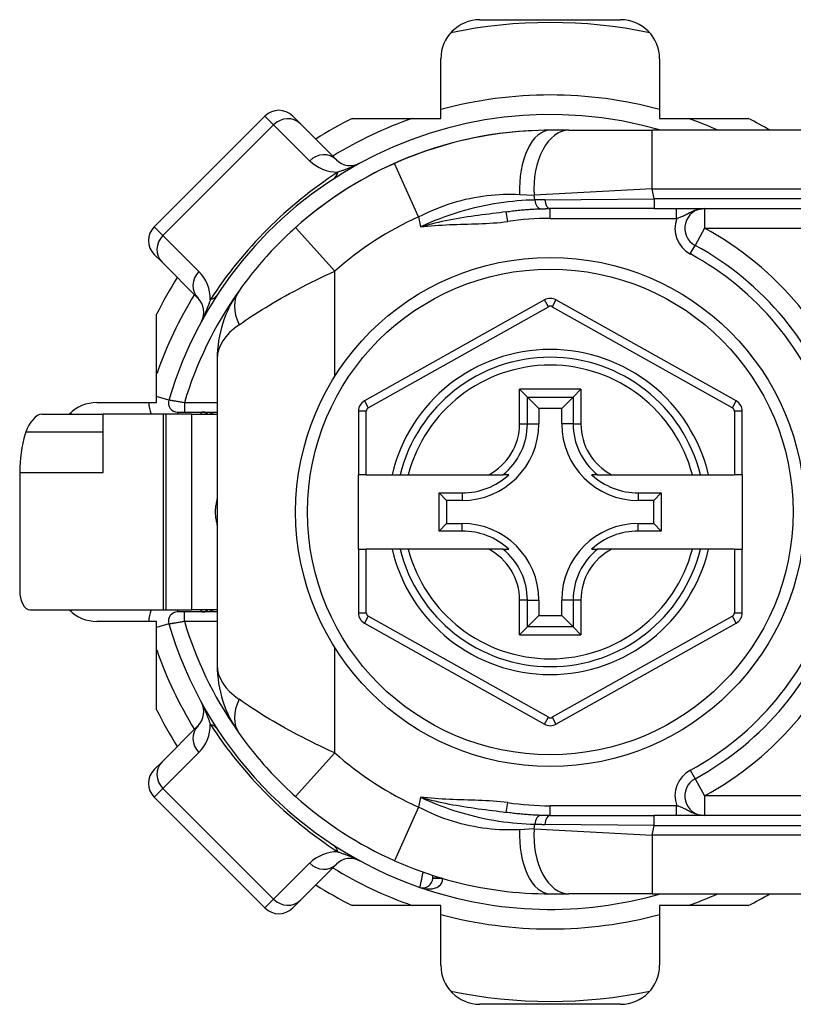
# Model space of a CAD drawing. Header units: inches. Extents: x 0 to 160, y -11 to 104.
# Tile 32 of 121: x 27.67 to 28.79, y 54.83 to 56.26. Entities that reach past the tile are written whole.
import ezdxf

# ---------------------------------------------------------------- set-up
doc = ezdxf.new("R2010")
doc.units = ezdxf.units.IN
doc.header["$LTSCALE"] = 9.614827
doc.header["$MEASUREMENT"] = 0
doc.layers.add('Visible Edges(ANSI)', color=7, linetype='Continuous', lineweight=25)
doc.layers.add('Visible Tangent Edges(ANSI)', color=7, linetype='Continuous', lineweight=25)

msp = doc.modelspace()

# ---------------------------------------------------------------- linework, layer by layer
at = {"layer": 'Visible Edges(ANSI)'}
for p, q in [((28.3394, 56.2595), (28.5437, 56.2595)), ((28.2825, 56.1158), (28.2825, 56.2025)), ((28.6006, 56.2025), (28.6006, 56.1158)), ((28.0269, 56.1193), (27.8659, 55.9583)), ((28.0672, 56.1193), (28.0785, 56.108)), ((28.1308, 56.0557), (28.0785, 56.108)), ((28.1537, 56.1158), (28.2825, 56.1158)), ((28.6006, 56.1158), (28.7294, 56.1158)), ((28.4685, 56.0987), (28.4415, 56.0987)), ((28.4685, 56.0987), (28.5899, 56.0987)), ((29.065, 56.0987), (28.5899, 56.0987)), ((28.5924, 55.9848), (28.4415, 55.9848)), ((28.5924, 55.9848), (29.065, 55.9848)), ((27.8772, 55.9068), (27.8659, 55.9181)), ((27.8772, 55.9068), (27.9295, 55.8544)), ((28.4332, 55.8521), (28.1714, 55.7051)), ((28.7119, 55.7051), (28.4499, 55.8521)), ((27.8694, 55.7027), (27.8694, 55.8315)), ((27.9575, 55.7664), (27.9575, 55.3208)), ((28.397, 55.7221), (28.4083, 55.7107)), ((28.4748, 55.7107), (28.4861, 55.7221)), ((28.4083, 55.7107), (28.4248, 55.6942)), ((28.4748, 55.7107), (28.4583, 55.6942)), ((27.7827, 55.7027), (27.8694, 55.7027)), ((27.9002, 55.6888), (27.9097, 55.6888)), ((27.9097, 55.6888), (27.9575, 55.6888)), ((28.1627, 55.6902), (28.1627, 55.5978)), ((28.4248, 55.6942), (28.4248, 55.6718)), ((28.4583, 55.6942), (28.4248, 55.6942)), ((28.4583, 55.6718), (28.4583, 55.6942)), ((28.7206, 55.5978), (28.7206, 55.6902)), ((27.7024, 55.686), (27.7916, 55.686)), ((27.8788, 55.686), (27.7916, 55.686)), ((27.7916, 55.6011), (27.7916, 55.686)), ((27.8831, 55.686), (27.8788, 55.686)), ((27.9201, 55.686), (27.8831, 55.686)), ((27.9202, 55.686), (27.9201, 55.686)), ((27.9202, 55.686), (27.9575, 55.686)), ((27.9202, 55.686), (27.9202, 55.4013)), ((27.6703, 55.6011), (27.6703, 55.4298)), ((28.1741, 55.5978), (28.1627, 55.5978)), ((28.1627, 55.4896), (28.1627, 55.5978)), ((28.1741, 55.5978), (28.2116, 55.5978)), ((28.2116, 55.5978), (28.2233, 55.5978)), ((28.2233, 55.5978), (28.235, 55.5978)), ((28.235, 55.5978), (28.3521, 55.5978)), ((28.3521, 55.5978), (28.3728, 55.5978)), ((28.3813, 55.5978), (28.3728, 55.5978)), ((28.5103, 55.5978), (28.5018, 55.5978)), ((28.5103, 55.5978), (28.531, 55.5978)), ((28.531, 55.5978), (28.6481, 55.5978)), ((28.6481, 55.5978), (28.6598, 55.5978)), ((28.6598, 55.5978), (28.6715, 55.5978)), ((28.6715, 55.5978), (28.7093, 55.5978)), ((28.7206, 55.5978), (28.7093, 55.5978)), ((28.7206, 55.5978), (28.7206, 55.4896)), ((28.2801, 55.5714), (28.3135, 55.5714)), ((28.2801, 55.5714), (28.291, 55.5604)), ((28.2801, 55.516), (28.2801, 55.5714)), ((28.3135, 55.5604), (28.291, 55.5604)), ((28.291, 55.5604), (28.291, 55.5269)), ((28.5696, 55.5714), (28.603, 55.5714)), ((28.5921, 55.5604), (28.5696, 55.5604)), ((28.603, 55.5714), (28.5921, 55.5604)), ((28.5921, 55.5269), (28.5921, 55.5604)), ((28.603, 55.5714), (28.603, 55.516)), ((28.2801, 55.516), (28.291, 55.5269)), ((28.291, 55.5269), (28.3135, 55.5269)), ((28.5696, 55.5269), (28.5921, 55.5269)), ((28.603, 55.516), (28.5921, 55.5269)), ((28.3135, 55.516), (28.2801, 55.516)), ((28.603, 55.516), (28.5696, 55.516)), ((28.1627, 55.4896), (28.1627, 55.3971)), ((28.1627, 55.4896), (28.1741, 55.4896)), ((28.2116, 55.4896), (28.1741, 55.4896)), ((28.2233, 55.4896), (28.2116, 55.4896)), ((28.235, 55.4896), (28.2233, 55.4896)), ((28.3521, 55.4896), (28.235, 55.4896)), ((28.3728, 55.4896), (28.3521, 55.4896)), ((28.3728, 55.4896), (28.3813, 55.4896)), ((28.5018, 55.4896), (28.5103, 55.4896)), ((28.531, 55.4896), (28.5103, 55.4896)), ((28.6481, 55.4896), (28.531, 55.4896)), ((28.6598, 55.4896), (28.6481, 55.4896)), ((28.6715, 55.4896), (28.6598, 55.4896)), ((28.7093, 55.4896), (28.6715, 55.4896)), ((28.7093, 55.4896), (28.7206, 55.4896)), ((28.7206, 55.3971), (28.7206, 55.4896)), ((28.4248, 55.4156), (28.4248, 55.3932)), ((28.4583, 55.3932), (28.4583, 55.4156)), ((27.6855, 55.4013), (27.8788, 55.4013)), ((27.8788, 55.4013), (27.8831, 55.4013)), ((27.8831, 55.4013), (27.9201, 55.4013)), ((27.9097, 55.3985), (27.9002, 55.3985)), ((27.9575, 55.3985), (27.9097, 55.3985)), ((27.9201, 55.4013), (27.9202, 55.4013)), ((27.9575, 55.4013), (27.9202, 55.4013)), ((28.4083, 55.3766), (28.4248, 55.3932)), ((28.4248, 55.3932), (28.4583, 55.3932)), ((28.4748, 55.3766), (28.4583, 55.3932)), ((27.8694, 55.3846), (27.7827, 55.3846)), ((27.8694, 55.2558), (27.8694, 55.3846)), ((28.1714, 55.3822), (28.4332, 55.2352)), ((28.4083, 55.3766), (28.397, 55.3653)), ((28.4499, 55.2352), (28.7119, 55.3822)), ((28.4861, 55.3653), (28.4748, 55.3766)), ((27.9295, 55.2329), (27.8772, 55.1806)), ((27.8659, 55.1693), (27.8772, 55.1806)), ((27.8659, 55.129), (28.0269, 54.968)), ((28.4415, 55.1024), (28.5924, 55.1024)), ((29.065, 55.1024), (28.5924, 55.1024)), ((28.0785, 54.9793), (28.1308, 55.0317)), ((28.2708, 55.0113), (28.2708, 55.0154)), ((28.4415, 54.9885), (28.4685, 54.9885)), ((28.5899, 54.9885), (28.4685, 54.9885)), ((28.5899, 54.9885), (29.065, 54.9885)), ((28.0785, 54.9793), (28.0672, 54.968)), ((28.2825, 54.9715), (28.1537, 54.9715)), ((28.2825, 54.8848), (28.2825, 54.9715)), ((28.7294, 54.9715), (28.6006, 54.9715)), ((28.6006, 54.9715), (28.6006, 54.8848)), ((28.5437, 54.8279), (28.3394, 54.8279))]:
    msp.add_line(p, q, dxfattribs=at)
at = {"layer": 'Visible Edges(ANSI)', "flags": 128}
for points in [[(28.4415, 56.0987), (28.4327, 56.0986), (28.4238, 56.0984), (28.4148, 56.098), (28.4058, 56.0975), (28.3966, 56.0968), (28.3874, 56.096), (28.3781, 56.095), (28.3687, 56.0939), (28.3592, 56.0925), (28.3497, 56.091), (28.3402, 56.0893), (28.3306, 56.0875), (28.3209, 56.0854), (28.3113, 56.0832), (28.3016, 56.0808), (28.2919, 56.0781), (28.2823, 56.0753), (28.2726, 56.0723), (28.2629, 56.0692), (28.2533, 56.0658), (28.2437, 56.0622), (28.2342, 56.0585), (28.2248, 56.0546), (28.2154, 56.0506)], [(28.3777, 55.9802), (28.3799, 55.9805), (28.3821, 55.9808), (28.3843, 55.9811), (28.3865, 55.9814), (28.3887, 55.9816), (28.3908, 55.9819), (28.393, 55.9821), (28.3951, 55.9824), (28.3973, 55.9826), (28.3994, 55.9828), (28.4015, 55.983), (28.4036, 55.9832), (28.4057, 55.9833), (28.4078, 55.9835), (28.4099, 55.9837), (28.412, 55.9838), (28.414, 55.9839), (28.4161, 55.9841), (28.4181, 55.9842), (28.4201, 55.9843), (28.4222, 55.9844), (28.4241, 55.9845), (28.4261, 55.9845), (28.4281, 55.9846)], [(28.4281, 55.9846), (28.4286, 55.9846), (28.4292, 55.9846), (28.4297, 55.9846), (28.4303, 55.9847), (28.4308, 55.9847), (28.4314, 55.9847), (28.4319, 55.9847), (28.4325, 55.9847), (28.433, 55.9847), (28.4336, 55.9847), (28.4341, 55.9847), (28.4347, 55.9847), (28.4353, 55.9848), (28.4358, 55.9848), (28.4364, 55.9848), (28.4369, 55.9848), (28.4375, 55.9848), (28.4381, 55.9848), (28.4386, 55.9848), (28.4392, 55.9848), (28.4398, 55.9848), (28.4403, 55.9848), (28.4409, 55.9848), (28.4415, 55.9848)], [(28.0714, 55.9573), (28.0673, 55.9536), (28.0633, 55.9499), (28.0592, 55.9461), (28.0552, 55.9423), (28.0513, 55.9384), (28.0474, 55.9345), (28.0436, 55.9306), (28.0398, 55.9267), (28.0361, 55.9228), (28.0325, 55.9189), (28.0289, 55.915), (28.0254, 55.911), (28.022, 55.9071), (28.0186, 55.9032), (28.0153, 55.8993), (28.0121, 55.8953), (28.0089, 55.8914), (28.0058, 55.8876), (28.0028, 55.8837), (27.9999, 55.8799), (27.9971, 55.8762), (27.9943, 55.8725), (27.9917, 55.8689), (27.9892, 55.8654)], [(27.6791, 55.6596), (27.6791, 55.6595), (27.679, 55.6594), (27.679, 55.6593), (27.679, 55.6592), (27.679, 55.6591), (27.6789, 55.659), (27.6789, 55.659), (27.6789, 55.6589), (27.6788, 55.6588), (27.6788, 55.6587), (27.6788, 55.6586), (27.6788, 55.6585), (27.6787, 55.6585), (27.6787, 55.6584), (27.6787, 55.6583), (27.6787, 55.6582), (27.6786, 55.6581), (27.6786, 55.658), (27.6786, 55.658), (27.6785, 55.6579), (27.6785, 55.6578), (27.6785, 55.6577), (27.6785, 55.6576), (27.6784, 55.6575)], [(27.9892, 55.2218), (27.9917, 55.2183), (27.9943, 55.2147), (27.9971, 55.211), (27.9999, 55.2072), (28.0028, 55.2034), (28.0058, 55.1996), (28.0089, 55.1958), (28.012, 55.1919), (28.0152, 55.188), (28.0185, 55.1841), (28.0219, 55.1802), (28.0253, 55.1762), (28.0289, 55.1723), (28.0324, 55.1683), (28.0361, 55.1644), (28.0398, 55.1605), (28.0436, 55.1565), (28.0474, 55.1526), (28.0513, 55.1488), (28.0552, 55.1449), (28.0592, 55.1411), (28.0633, 55.1373), (28.0673, 55.1336), (28.0714, 55.1299)], [(28.4281, 55.1026), (28.4261, 55.1026), (28.4241, 55.1027), (28.4222, 55.1028), (28.4201, 55.1029), (28.4181, 55.103), (28.4161, 55.1031), (28.414, 55.1032), (28.412, 55.1034), (28.4099, 55.1035), (28.4078, 55.1037), (28.4057, 55.1038), (28.4036, 55.104), (28.4015, 55.1042), (28.3994, 55.1044), (28.3973, 55.1046), (28.3951, 55.1048), (28.393, 55.105), (28.3908, 55.1053), (28.3887, 55.1055), (28.3865, 55.1058), (28.3843, 55.1061), (28.3821, 55.1064), (28.3799, 55.1067), (28.3777, 55.107)], [(28.4415, 55.1024), (28.4409, 55.1024), (28.4403, 55.1024), (28.4398, 55.1024), (28.4392, 55.1024), (28.4386, 55.1024), (28.4381, 55.1024), (28.4375, 55.1024), (28.4369, 55.1024), (28.4364, 55.1024), (28.4358, 55.1024), (28.4353, 55.1024), (28.4347, 55.1024), (28.4341, 55.1024), (28.4336, 55.1024), (28.433, 55.1024), (28.4325, 55.1025), (28.4319, 55.1025), (28.4314, 55.1025), (28.4308, 55.1025), (28.4303, 55.1025), (28.4297, 55.1025), (28.4292, 55.1025), (28.4286, 55.1026), (28.4281, 55.1026)], [(28.2154, 55.0366), (28.2248, 55.0325), (28.2342, 55.0287), (28.2437, 55.0249), (28.2533, 55.0214), (28.2629, 55.018), (28.2726, 55.0148), (28.2822, 55.0118), (28.2919, 55.009), (28.3016, 55.0064), (28.3113, 55.004), (28.3209, 55.0018), (28.3306, 54.9997), (28.3402, 54.9978), (28.3497, 54.9961), (28.3592, 54.9946), (28.3687, 54.9933), (28.3781, 54.9921), (28.3874, 54.9911), (28.3966, 54.9903), (28.4058, 54.9897), (28.4149, 54.9891), (28.4238, 54.9888), (28.4327, 54.9886), (28.4415, 54.9885)]]:
    msp.add_lwpolyline(points, dxfattribs=at)
at = {"layer": 'Visible Edges(ANSI)'}
msp.add_circle((28.4416, 55.5437), 0.3701, dxfattribs=at)
for centre, radius, start, end in [((28.3394, 56.2025), 0.0569, 90, 180), ((28.4416, 55.5437), 0.7116, 78.2772, 101.7228), ((28.5437, 56.2025), 0.0569, 0, 90), ((28.4416, 55.5437), 0.5778, 73.8287, 163.6482), ((28.047, 56.0992), 0.0285, 45, 135), ((28.4416, 55.5437), 0.6405, 116.7049, 122.1604), ((28.4416, 55.5437), 0.6405, 60.0572, 63.2951), ((28.4415, 55.5436), 0.5551, 114.0297, 131.8103), ((28.151, 56.0758), 0.0285, 225, 298.6389), ((28.6656, 55.9563), 0.0285, 90, 241.4965), ((27.886, 55.9382), 0.0285, 135, 225), ((28.4415, 55.5436), 0.4412, 17.9202, 61.4965), ((28.4416, 55.5437), 0.6405, 147.8396, 153.2951), ((28.1283, 55.7664), 0.1708, 144.5691, 180), ((27.9094, 55.8343), 0.0285, 331.3611, 45), ((28.4416, 55.8372), 0.0171, 60.7088, 119.3132), ((28.4416, 55.5437), 0.2249, 13.9164, 166.0836), ((27.9002, 55.7025), 0.0137, 163.6482, 270), ((28.1798, 55.6902), 0.0171, 119.3132, 180), ((28.7036, 55.6902), 0.0171, 0, 60.7088), ((27.7827, 55.6458), 0.0569, 90, 135.0896), ((27.9349, 55.6746), 0.0142, 53.1301, 90), ((28.4416, 55.5437), 0.7116, 168.2772, 168.463), ((28.3135, 55.6718), 0.1114, 270, 0), ((28.5696, 55.6718), 0.1114, 180, 270), ((28.3135, 55.6718), 0.1004, 270, 312.5174), ((28.5696, 55.6718), 0.1004, 227.4826, 270), ((28.3135, 55.4156), 0.1114, 0, 90), ((28.5696, 55.4156), 0.1114, 90, 180), ((28.3135, 55.4156), 0.1004, 47.4826, 90), ((28.5696, 55.4156), 0.1004, 90, 132.5174), ((28.4416, 55.5437), 0.2249, 193.9164, 346.0836), ((28.4415, 55.5436), 0.4412, 298.5035, 342.0798), ((27.7827, 55.4415), 0.0569, 224.9104, 270), ((28.4416, 55.5437), 0.7116, 191.537, 191.7228), ((27.9002, 55.3848), 0.0137, 90, 196.3518), ((27.9349, 55.4127), 0.0142, 270, 306.8699), ((28.1798, 55.3971), 0.0171, 180, 240.6868), ((28.7036, 55.3971), 0.0171, 299.2912, 0), ((28.4416, 55.5437), 0.5778, 196.3518, 250.8354), ((28.1283, 55.3208), 0.1708, 180, 215.4309), ((27.9094, 55.2531), 0.0285, 315, 28.6389), ((28.4416, 55.5437), 0.6405, 206.7049, 212.1604), ((28.4416, 55.2501), 0.0171, 240.6868, 299.2912), ((27.886, 55.1492), 0.0285, 135, 225), ((28.6656, 55.1308), 0.0285, 118.5035, 270), ((28.4415, 55.5436), 0.5551, 228.1897, 245.9703), ((28.151, 55.0115), 0.0285, 61.3611, 135), ((28.4416, 55.5437), 0.6405, 237.8396, 243.2951), ((28.2565, 55.0113), 0.0142, 250.8354, 0), ((28.4416, 55.5437), 0.5778, 250.8354, 286.1063), ((28.4416, 55.5437), 0.6405, 296.7049, 299.9101), ((28.047, 54.9881), 0.0285, 225, 315), ((28.3394, 54.8848), 0.0569, 180, 270), ((28.5437, 54.8848), 0.0569, 270, 0), ((28.4416, 55.5437), 0.7116, 258.2772, 281.7228)]:
    msp.add_arc(centre, radius, start, end, dxfattribs=at)
for centre, major_axis, ratio, start_param, end_param in [((27.6936, 55.6575), (0.0115, 0.0279), 0.47244, 0.192077, 1.691889), ((27.8149, 55.6011), (0, -0.1708), 0.846518, 4.375874, 4.712389), ((27.6855, 55.4298), (0, -0.0285), 0.532359, 4.712389, 6.283185)]:
    msp.add_ellipse(centre, major_axis=major_axis, ratio=ratio, start_param=start_param, end_param=end_param, dxfattribs=at)
at = {"layer": 'Visible Tangent Edges(ANSI)'}
for p, q in [((28.0395, 56.1068), (28.0269, 56.1193)), ((27.8784, 55.9458), (28.0395, 56.1068)), ((28.0395, 56.1068), (28.0918, 56.0544)), ((28.5899, 56.0133), (28.5899, 56.0987)), ((28.2502, 55.9726), (28.2154, 56.0506)), ((28.397, 56.0054), (28.418, 56.0044)), ((28.5899, 56.0133), (28.418, 56.0044)), ((28.4193, 55.9973), (28.418, 56.0044)), ((28.5899, 56.0133), (29.065, 56.0133)), ((28.5924, 55.999), (28.5899, 56.0133)), ((28.4338, 55.9977), (28.5924, 55.999)), ((29.065, 55.999), (28.5924, 55.999)), ((28.5924, 55.999), (28.5924, 55.9848)), ((28.3798, 55.9661), (28.3777, 55.9802)), ((28.4415, 55.9706), (28.4415, 55.9848)), ((28.6253, 55.9706), (28.6253, 55.9848)), ((28.6656, 55.9848), (28.6656, 55.9563)), ((28.2502, 55.9726), (28.2528, 55.9581)), ((28.4415, 55.9706), (28.6253, 55.9706)), ((27.8659, 55.9583), (27.8784, 55.9458)), ((28.1283, 55.8937), (28.0714, 55.9573)), ((28.6656, 55.9563), (28.652, 55.9313)), ((28.6656, 55.9563), (29.2853, 55.9563)), ((27.9308, 55.8934), (27.8784, 55.9458)), ((28.6452, 55.9188), (28.652, 55.9313)), ((28.1283, 55.7407), (28.1283, 55.8937)), ((28.4388, 55.8422), (28.4332, 55.8521)), ((28.4499, 55.8521), (28.4443, 55.8422)), ((28.177, 55.6952), (28.4388, 55.8422)), ((28.4443, 55.8422), (28.7063, 55.6952)), ((28.397, 55.6718), (28.397, 55.7221)), ((28.4861, 55.7221), (28.397, 55.7221)), ((28.4861, 55.7221), (28.4861, 55.6718)), ((27.8871, 55.7064), (27.8694, 55.7115)), ((28.1714, 55.7051), (28.177, 55.6952)), ((28.4083, 55.6718), (28.4083, 55.7107)), ((28.4083, 55.7107), (28.4748, 55.7107)), ((28.4748, 55.7107), (28.4748, 55.6718)), ((28.7063, 55.6952), (28.7119, 55.7051)), ((27.9002, 55.686), (27.9002, 55.6888)), ((27.9097, 55.7025), (27.9097, 55.6888)), ((27.9575, 55.7025), (27.9097, 55.7025)), ((27.9349, 55.6888), (27.9334, 55.686)), ((28.1741, 55.6902), (28.1627, 55.6902)), ((28.1741, 55.5978), (28.1741, 55.6902)), ((28.7206, 55.6902), (28.7093, 55.6902)), ((28.7093, 55.6902), (28.7093, 55.5978)), ((27.8788, 55.686), (27.8788, 55.4013)), ((27.8831, 55.4013), (27.8831, 55.686)), ((27.9201, 55.686), (27.9201, 55.4013)), ((28.397, 55.6718), (28.4083, 55.6718)), ((28.4083, 55.6718), (28.4248, 55.6718)), ((28.4748, 55.6718), (28.4583, 55.6718)), ((28.4748, 55.6718), (28.4861, 55.6718)), ((27.7916, 55.6596), (27.6791, 55.6596)), ((27.6703, 55.6011), (27.7916, 55.6011)), ((28.3135, 55.5714), (28.3135, 55.5604)), ((28.5696, 55.5714), (28.5696, 55.5604)), ((28.3135, 55.516), (28.3135, 55.5269)), ((28.5696, 55.516), (28.5696, 55.5269)), ((28.1741, 55.3971), (28.1741, 55.4896)), ((28.7093, 55.4896), (28.7093, 55.3971)), ((28.397, 55.3653), (28.397, 55.4156)), ((28.4083, 55.4156), (28.397, 55.4156)), ((28.4083, 55.3766), (28.4083, 55.4156)), ((28.4083, 55.4156), (28.4248, 55.4156)), ((28.4748, 55.4156), (28.4583, 55.4156)), ((28.4861, 55.4156), (28.4748, 55.4156)), ((28.4748, 55.4156), (28.4748, 55.3766)), ((28.4861, 55.4156), (28.4861, 55.3653)), ((27.9002, 55.3985), (27.9002, 55.4013)), ((27.9097, 55.3848), (27.9097, 55.3985)), ((27.9334, 55.4013), (27.9349, 55.3985)), ((28.1627, 55.3971), (28.1741, 55.3971)), ((28.177, 55.3921), (28.1714, 55.3822)), ((28.4388, 55.2452), (28.177, 55.3921)), ((28.7063, 55.3921), (28.4443, 55.2452)), ((28.7119, 55.3822), (28.7063, 55.3921)), ((28.7093, 55.3971), (28.7206, 55.3971)), ((27.8871, 55.381), (27.8694, 55.3758)), ((27.9097, 55.3848), (27.9575, 55.3848)), ((28.4748, 55.3766), (28.4083, 55.3766)), ((28.397, 55.3653), (28.4861, 55.3653)), ((28.1283, 55.1935), (28.1283, 55.3466)), ((28.4332, 55.2352), (28.4388, 55.2452)), ((28.4443, 55.2452), (28.4499, 55.2352)), ((27.8784, 55.1416), (27.9308, 55.1939)), ((28.1283, 55.1935), (28.0714, 55.1299)), ((28.6452, 55.1684), (28.652, 55.1558)), ((28.652, 55.1558), (28.6656, 55.1308)), ((27.8784, 55.1416), (27.8659, 55.129)), ((28.0395, 54.9806), (27.8784, 55.1416)), ((29.2853, 55.1308), (28.6656, 55.1308)), ((28.6656, 55.1308), (28.6656, 55.1024)), ((28.2528, 55.1291), (28.2502, 55.1146)), ((28.3777, 55.107), (28.3798, 55.1211)), ((28.6253, 55.1166), (28.4415, 55.1166)), ((28.4415, 55.1024), (28.4415, 55.1166)), ((28.6253, 55.1024), (28.6253, 55.1166)), ((28.2502, 55.1146), (28.2154, 55.0366)), ((28.5924, 55.0881), (28.5924, 55.1024)), ((28.418, 55.0828), (28.4193, 55.0898)), ((28.5924, 55.0881), (28.4338, 55.0895)), ((28.5899, 55.0739), (28.5924, 55.0881)), ((28.5924, 55.0881), (29.065, 55.0881)), ((28.418, 55.0828), (28.397, 55.0817)), ((28.418, 55.0828), (28.5899, 55.0739)), ((28.5899, 55.0739), (28.5899, 54.9885)), ((29.065, 55.0739), (28.5899, 55.0739)), ((28.0918, 55.0329), (28.0395, 54.9806)), ((28.2708, 55.0113), (28.284, 55.0113)), ((28.2846, 55.0111), (28.2708, 55.0112)), ((28.0269, 54.968), (28.0395, 54.9806))]:
    msp.add_line(p, q, dxfattribs=at)
at = {"layer": 'Visible Tangent Edges(ANSI)', "flags": 128}
for points in [[(28.1646, 56.0508), (28.1621, 56.0495), (28.1603, 56.0486), (28.1586, 56.0479), (28.1571, 56.0472), (28.1556, 56.0465), (28.1542, 56.0459), (28.1528, 56.0453), (28.1515, 56.0448), (28.1502, 56.0442), (28.1489, 56.0437), (28.1476, 56.0432), (28.1464, 56.0427), (28.1452, 56.0422), (28.144, 56.0418), (28.1428, 56.0413), (28.1416, 56.0409), (28.1404, 56.0404), (28.1393, 56.04), (28.1382, 56.0396), (28.137, 56.0392), (28.1359, 56.0388), (28.1349, 56.0385), (28.1338, 56.0381), (28.1327, 56.0378)], [(28.2502, 55.9726), (28.2562, 55.9757), (28.2623, 55.9786), (28.2684, 55.9814), (28.2746, 55.9841), (28.2808, 55.9866), (28.287, 55.989), (28.2933, 55.9911), (28.2995, 55.9932), (28.3058, 55.9951), (28.3121, 55.9968), (28.3183, 55.9983), (28.3246, 55.9997), (28.3308, 56.001), (28.3371, 56.0021), (28.3432, 56.003), (28.3494, 56.0038), (28.3555, 56.0045), (28.3616, 56.005), (28.3677, 56.0054), (28.3737, 56.0057), (28.3796, 56.0058), (28.3855, 56.0058), (28.3913, 56.0057), (28.397, 56.0054)], [(28.4193, 55.9973), (28.4131, 55.9971), (28.4067, 55.9969), (28.4003, 55.9965), (28.3937, 55.996), (28.3871, 55.9953), (28.3803, 55.9946), (28.3735, 55.9937), (28.3666, 55.9927), (28.3596, 55.9916), (28.3526, 55.9904), (28.3456, 55.989), (28.3385, 55.9875), (28.3314, 55.9858), (28.3242, 55.984), (28.3171, 55.9821), (28.3099, 55.98), (28.3027, 55.9777), (28.2955, 55.9753), (28.2883, 55.9728), (28.2811, 55.9701), (28.2739, 55.9673), (28.2668, 55.9644), (28.2597, 55.9613), (28.2528, 55.9581)], [(28.4338, 55.9977), (28.4331, 55.9977), (28.4325, 55.9977), (28.4319, 55.9976), (28.4313, 55.9976), (28.4307, 55.9976), (28.4301, 55.9976), (28.4295, 55.9976), (28.4289, 55.9976), (28.4282, 55.9976), (28.4276, 55.9976), (28.427, 55.9976), (28.4264, 55.9976), (28.4258, 55.9975), (28.4252, 55.9975), (28.4246, 55.9975), (28.424, 55.9975), (28.4234, 55.9975), (28.4228, 55.9975), (28.4222, 55.9974), (28.4216, 55.9974), (28.421, 55.9974), (28.4204, 55.9974), (28.4199, 55.9974), (28.4193, 55.9973)], [(28.3777, 55.9802), (28.3728, 55.9795), (28.3678, 55.9788), (28.3628, 55.9781), (28.3577, 55.9775), (28.3526, 55.9768), (28.3474, 55.9762), (28.3423, 55.9755), (28.337, 55.9748), (28.3318, 55.9741), (28.3265, 55.9734), (28.3213, 55.9726), (28.316, 55.9718), (28.3107, 55.9709), (28.3054, 55.97), (28.3, 55.969), (28.2947, 55.9681), (28.2894, 55.967), (28.2841, 55.9659), (28.2789, 55.9647), (28.2736, 55.9635), (28.2683, 55.9623), (28.2631, 55.9609), (28.2579, 55.9595), (28.2528, 55.9581)], [(28.6253, 55.9706), (28.6265, 55.9709), (28.6278, 55.9713), (28.629, 55.9717), (28.6302, 55.9722), (28.6315, 55.9727), (28.6328, 55.9732), (28.6341, 55.9738), (28.6354, 55.9744), (28.6367, 55.9751), (28.6381, 55.9758), (28.6395, 55.9765), (28.641, 55.9773), (28.6426, 55.9781), (28.6442, 55.979), (28.646, 55.9798), (28.6478, 55.9807), (28.6497, 55.9815), (28.6517, 55.9823), (28.6538, 55.983), (28.656, 55.9836), (28.6583, 55.9841), (28.6607, 55.9845), (28.6631, 55.9847), (28.6656, 55.9848)], [(28.2528, 55.9581), (28.258, 55.9587), (28.2633, 55.9593), (28.2686, 55.9598), (28.2739, 55.9602), (28.2791, 55.9606), (28.2844, 55.9609), (28.2897, 55.9612), (28.295, 55.9615), (28.3003, 55.9617), (28.3056, 55.9619), (28.3109, 55.962), (28.3162, 55.9622), (28.3216, 55.9624), (28.3269, 55.9625), (28.3322, 55.9627), (28.3375, 55.9628), (28.3428, 55.963), (28.3481, 55.9633), (28.3534, 55.9636), (28.3587, 55.9639), (28.364, 55.9643), (28.3692, 55.9648), (28.3745, 55.9654), (28.3798, 55.9661)], [(27.9892, 55.8159), (27.9935, 55.8188), (27.9979, 55.8219), (28.0025, 55.825), (28.0073, 55.8282), (28.0123, 55.8314), (28.0174, 55.8346), (28.0226, 55.8379), (28.0279, 55.8412), (28.0334, 55.8445), (28.039, 55.8479), (28.0447, 55.8512), (28.0505, 55.8545), (28.0565, 55.8578), (28.0625, 55.8612), (28.0686, 55.8645), (28.0749, 55.8678), (28.0813, 55.8711), (28.0878, 55.8744), (28.0943, 55.8777), (28.101, 55.8809), (28.1077, 55.8842), (28.1145, 55.8874), (28.1214, 55.8905), (28.1283, 55.8937)], [(27.9475, 55.8525), (27.9471, 55.8514), (27.9468, 55.8504), (27.9464, 55.8493), (27.946, 55.8482), (27.9456, 55.8471), (27.9452, 55.8459), (27.9448, 55.8448), (27.9443, 55.8436), (27.9439, 55.8425), (27.9435, 55.8413), (27.943, 55.8401), (27.9425, 55.8388), (27.942, 55.8376), (27.9415, 55.8363), (27.941, 55.835), (27.9405, 55.8337), (27.9399, 55.8324), (27.9393, 55.831), (27.9387, 55.8296), (27.938, 55.8281), (27.9373, 55.8266), (27.9366, 55.825), (27.9357, 55.8232), (27.9344, 55.8206)], [(27.9097, 55.7025), (27.9082, 55.7028), (27.9068, 55.703), (27.9054, 55.7033), (27.904, 55.7035), (27.9026, 55.7037), (27.9012, 55.704), (27.8999, 55.7042), (27.8986, 55.7044), (27.8973, 55.7046), (27.8961, 55.7048), (27.895, 55.705), (27.8939, 55.7052), (27.8929, 55.7054), (27.8919, 55.7055), (27.891, 55.7057), (27.8902, 55.7058), (27.8895, 55.7059), (27.8889, 55.7061), (27.8883, 55.7061), (27.8879, 55.7062), (27.8875, 55.7063), (27.8873, 55.7063), (27.8871, 55.7063), (27.8871, 55.7064)], [(27.9575, 55.5633), (27.9571, 55.5618), (27.9567, 55.5602), (27.9563, 55.5587), (27.956, 55.5571), (27.9557, 55.5554), (27.9554, 55.5538), (27.9552, 55.5522), (27.955, 55.5505), (27.9548, 55.5488), (27.9547, 55.5471), (27.9547, 55.5454), (27.9546, 55.5437), (27.9547, 55.542), (27.9547, 55.5403), (27.9548, 55.5386), (27.955, 55.5369), (27.9552, 55.5352), (27.9554, 55.5336), (27.9557, 55.5319), (27.956, 55.5303), (27.9563, 55.5287), (27.9567, 55.5271), (27.9571, 55.5256), (27.9575, 55.524)], [(27.8871, 55.381), (27.8871, 55.381), (27.8873, 55.381), (27.8875, 55.3811), (27.8879, 55.3811), (27.8883, 55.3812), (27.8889, 55.3813), (27.8895, 55.3814), (27.8902, 55.3815), (27.891, 55.3816), (27.8919, 55.3818), (27.8929, 55.382), (27.8939, 55.3821), (27.895, 55.3823), (27.8961, 55.3825), (27.8973, 55.3827), (27.8986, 55.3829), (27.8999, 55.3831), (27.9012, 55.3834), (27.9026, 55.3836), (27.904, 55.3838), (27.9054, 55.3841), (27.9068, 55.3843), (27.9082, 55.3846), (27.9097, 55.3848)], [(27.9344, 55.2667), (27.9357, 55.2642), (27.9366, 55.2624), (27.9373, 55.2607), (27.938, 55.2592), (27.9387, 55.2578), (27.9393, 55.2563), (27.9399, 55.255), (27.9405, 55.2536), (27.941, 55.2523), (27.9415, 55.251), (27.942, 55.2497), (27.9425, 55.2485), (27.943, 55.2473), (27.9435, 55.2461), (27.9439, 55.2449), (27.9443, 55.2437), (27.9448, 55.2426), (27.9452, 55.2414), (27.9456, 55.2403), (27.946, 55.2392), (27.9464, 55.2381), (27.9468, 55.237), (27.9471, 55.2359), (27.9475, 55.2349)], [(28.1283, 55.1935), (28.1214, 55.1966), (28.1145, 55.1998), (28.1077, 55.203), (28.101, 55.2062), (28.0943, 55.2095), (28.0877, 55.2128), (28.0812, 55.2161), (28.0749, 55.2194), (28.0686, 55.2227), (28.0624, 55.2261), (28.0563, 55.2294), (28.0504, 55.2327), (28.0446, 55.2361), (28.0389, 55.2394), (28.0333, 55.2427), (28.0278, 55.246), (28.0225, 55.2493), (28.0173, 55.2525), (28.0123, 55.2558), (28.0073, 55.259), (28.0025, 55.2621), (27.9979, 55.2653), (27.9935, 55.2683), (27.9892, 55.2713)], [(28.2528, 55.1291), (28.2598, 55.1259), (28.2668, 55.1228), (28.2739, 55.1198), (28.2811, 55.117), (28.2883, 55.1143), (28.2955, 55.1118), (28.3027, 55.1094), (28.3099, 55.1072), (28.3171, 55.1051), (28.3243, 55.1032), (28.3314, 55.1014), (28.3385, 55.0997), (28.3456, 55.0982), (28.3527, 55.0968), (28.3597, 55.0955), (28.3666, 55.0944), (28.3735, 55.0934), (28.3803, 55.0926), (28.3871, 55.0918), (28.3937, 55.0912), (28.4003, 55.0907), (28.4067, 55.0903), (28.4131, 55.09), (28.4193, 55.0898)], [(28.3798, 55.1211), (28.3745, 55.1218), (28.3692, 55.1224), (28.364, 55.1229), (28.3587, 55.1233), (28.3534, 55.1236), (28.3481, 55.1239), (28.3428, 55.1241), (28.3375, 55.1243), (28.3322, 55.1245), (28.3269, 55.1247), (28.3216, 55.1248), (28.3162, 55.125), (28.3109, 55.1251), (28.3056, 55.1253), (28.3003, 55.1255), (28.295, 55.1257), (28.2897, 55.126), (28.2844, 55.1262), (28.2791, 55.1266), (28.2739, 55.127), (28.2686, 55.1274), (28.2633, 55.1279), (28.258, 55.1284), (28.2528, 55.1291)], [(28.2528, 55.1291), (28.2579, 55.1276), (28.2631, 55.1262), (28.2683, 55.1249), (28.2736, 55.1236), (28.2789, 55.1224), (28.2841, 55.1213), (28.2894, 55.1202), (28.2947, 55.1191), (28.3, 55.1181), (28.3054, 55.1172), (28.3107, 55.1163), (28.316, 55.1154), (28.3213, 55.1146), (28.3265, 55.1138), (28.3318, 55.1131), (28.337, 55.1123), (28.3423, 55.1117), (28.3474, 55.111), (28.3526, 55.1103), (28.3577, 55.1097), (28.3628, 55.109), (28.3678, 55.1084), (28.3728, 55.1077), (28.3777, 55.107)], [(28.6656, 55.1024), (28.6631, 55.1025), (28.6607, 55.1027), (28.6583, 55.1031), (28.656, 55.1036), (28.6537, 55.1042), (28.6516, 55.1049), (28.6496, 55.1057), (28.6477, 55.1065), (28.6459, 55.1074), (28.6442, 55.1082), (28.6426, 55.109), (28.641, 55.1099), (28.6395, 55.1106), (28.6381, 55.1114), (28.6367, 55.1121), (28.6354, 55.1128), (28.6341, 55.1134), (28.6328, 55.114), (28.6315, 55.1145), (28.6302, 55.115), (28.629, 55.1154), (28.6278, 55.1159), (28.6265, 55.1162), (28.6253, 55.1166)], [(28.397, 55.0817), (28.3913, 55.0815), (28.3855, 55.0814), (28.3796, 55.0814), (28.3737, 55.0815), (28.3677, 55.0818), (28.3616, 55.0821), (28.3555, 55.0827), (28.3494, 55.0833), (28.3432, 55.0841), (28.3371, 55.0851), (28.3308, 55.0862), (28.3246, 55.0874), (28.3183, 55.0888), (28.3121, 55.0904), (28.3058, 55.0921), (28.2995, 55.094), (28.2933, 55.096), (28.287, 55.0982), (28.2808, 55.1006), (28.2746, 55.1031), (28.2684, 55.1057), (28.2623, 55.1085), (28.2562, 55.1115), (28.2502, 55.1146)], [(28.4193, 55.0898), (28.4199, 55.0898), (28.4204, 55.0898), (28.421, 55.0898), (28.4216, 55.0897), (28.4222, 55.0897), (28.4228, 55.0897), (28.4234, 55.0897), (28.424, 55.0897), (28.4246, 55.0897), (28.4252, 55.0896), (28.4258, 55.0896), (28.4264, 55.0896), (28.427, 55.0896), (28.4276, 55.0896), (28.4282, 55.0896), (28.4289, 55.0896), (28.4295, 55.0895), (28.4301, 55.0895), (28.4307, 55.0895), (28.4313, 55.0895), (28.4319, 55.0895), (28.4325, 55.0895), (28.4331, 55.0895), (28.4338, 55.0895)], [(28.1327, 55.0496), (28.1338, 55.0492), (28.1349, 55.0489), (28.1359, 55.0485), (28.137, 55.0481), (28.1382, 55.0477), (28.1393, 55.0473), (28.1404, 55.0469), (28.1416, 55.0465), (28.1428, 55.046), (28.144, 55.0456), (28.1452, 55.0451), (28.1464, 55.0446), (28.1476, 55.0441), (28.1489, 55.0436), (28.1502, 55.0431), (28.1515, 55.0426), (28.1528, 55.042), (28.1542, 55.0414), (28.1556, 55.0408), (28.1571, 55.0402), (28.1586, 55.0395), (28.1603, 55.0387), (28.1621, 55.0378), (28.1646, 55.0365)], [(28.2565, 55.0202), (28.2562, 55.0188), (28.2559, 55.0174), (28.2556, 55.016), (28.2553, 55.0146), (28.255, 55.0132), (28.2547, 55.0119), (28.2545, 55.0106), (28.2542, 55.0093), (28.254, 55.008), (28.2537, 55.0069), (28.2535, 55.0057), (28.2532, 55.0046), (28.253, 55.0036), (28.2528, 55.0027), (28.2527, 55.0018), (28.2525, 55.001), (28.2523, 55.0003), (28.2522, 54.9996), (28.2521, 54.9991), (28.252, 54.9987), (28.2519, 54.9983), (28.2519, 54.9981), (28.2519, 54.9979), (28.2519, 54.9978)], [(28.2519, 54.9978), (28.2536, 54.9973), (28.2554, 54.9968), (28.2571, 54.9964), (28.2589, 54.9961), (28.2607, 54.9958), (28.2626, 54.9956), (28.2644, 54.9956), (28.2662, 54.9956), (28.268, 54.9957), (28.2697, 54.9959), (28.2715, 54.9962), (28.2732, 54.9966), (28.2749, 54.9971), (28.2765, 54.9977), (28.278, 54.9985), (28.2795, 54.9994), (28.2808, 55.0004), (28.282, 55.0016), (28.2831, 55.0029), (28.2839, 55.0043), (28.2846, 55.0058), (28.285, 55.0075), (28.2851, 55.0092), (28.285, 55.011)]]:
    msp.add_lwpolyline(points, dxfattribs=at)
at = {"layer": 'Visible Tangent Edges(ANSI)'}
msp.add_circle((28.4416, 55.5437), 0.353, dxfattribs=at)
for centre, radius, start, end in [((28.4416, 55.5437), 0.6063, 74.7906, 105.2094), ((28.4416, 55.5437), 0.6063, 109.3241, 121.4236), ((28.4416, 55.5437), 0.6063, 66.2544, 70.6759), ((28.4416, 55.5437), 0.5551, 88.962, 135.0066), ((28.1321, 56.0947), 0.0569, 225, 270.6587), ((28.4793, 55.5059), 0.6348, 123.0901, 146.9099), ((28.4415, 55.5436), 0.4697, 114.0297, 131.8103), ((28.4415, 55.5436), 0.427, 90, 98.309), ((28.6656, 55.9563), 0.0427, 160.5288, 241.4965), ((28.4415, 55.5436), 0.4697, 17.9202, 61.4965), ((28.4415, 55.5436), 0.427, 17.9202, 61.4965), ((27.8905, 55.8531), 0.0569, 359.3413, 45), ((28.4416, 55.5437), 0.5551, 144.9237, 163.3722), ((28.4416, 55.5437), 0.6063, 148.5764, 160.6759), ((28.4416, 55.8372), 0.00569, 60.7088, 119.3132), ((28.4416, 55.5437), 0.2363, 13.2332, 166.7668), ((28.4416, 55.5437), 0.2135, 14.6748, 165.3252), ((27.9002, 55.7025), 0.0421, 179.6903, 203.0723), ((28.1798, 55.6902), 0.00569, 119.3132, 180), ((28.7036, 55.6902), 0.00569, 0, 60.7088), ((28.3135, 55.6718), 0.0835, 297.5852, 0), ((28.3135, 55.6718), 0.0948, 308.7097, 0), ((28.5696, 55.6718), 0.0948, 180, 231.2903), ((28.5696, 55.6718), 0.0835, 180, 242.4148), ((28.4416, 55.5437), 0.2363, 193.2332, 346.7668), ((28.4416, 55.5437), 0.2135, 194.6748, 345.3252), ((28.3135, 55.4156), 0.0835, 0, 62.4148), ((28.3135, 55.4156), 0.0948, 0, 51.2903), ((28.5696, 55.4156), 0.0948, 128.7097, 180), ((28.5696, 55.4156), 0.0835, 117.5852, 180), ((28.4415, 55.5436), 0.427, 298.5035, 342.0798), ((27.9002, 55.3848), 0.0421, 156.9277, 180.3097), ((28.1798, 55.3971), 0.00569, 180, 240.6868), ((28.4415, 55.5436), 0.4697, 298.5035, 342.0798), ((28.7036, 55.3971), 0.00569, 299.2912, 0), ((28.4416, 55.5437), 0.5551, 196.6278, 214.6172), ((28.4416, 55.5437), 0.6063, 199.3241, 211.4236), ((28.4416, 55.2501), 0.00569, 240.6868, 299.2912), ((27.8905, 55.2342), 0.0569, 315, 0.6587), ((28.4793, 55.5814), 0.6348, 213.0901, 236.9099), ((28.4415, 55.5436), 0.4697, 228.1897, 245.9703), ((28.6656, 55.1308), 0.0427, 118.5035, 199.4712), ((28.4415, 55.5436), 0.427, 261.691, 270), ((28.1321, 54.9927), 0.0569, 89.3413, 135), ((28.4416, 55.5437), 0.6063, 238.5764, 250.6759), ((28.4416, 55.5437), 0.6063, 289.3241, 293.7028), ((28.4416, 55.5437), 0.6063, 254.7906, 285.2094)]:
    msp.add_arc(centre, radius, start, end, dxfattribs=at)
for centre, major_axis, ratio, start_param, end_param in [((28.0583, 56.0879), (0.0201, 0.0201), 0.937622, 0, 1.570796), ((28.4415, 56.0133), (0, 0.0854), 0.52227, 0, 1.662628), ((28.4685, 56.0133), (0, 0.0854), 0.594118, 0, 1.675175), ((28.1107, 56.0356), (0.0201, 0.0201), 0.937622, 0, 1.570796), ((28.095, 56.0755), (0.0311, -0.0477), 0.48633, 0, 0.409204), ((28.4277, 55.9988), (0.0004, -0.0142), 0.595989, 4.798746, 6.283185), ((28.4415, 55.999), (0, -0.0142), 0.543777, 4.807979, 6.283185), ((27.8973, 55.9269), (-0.0201, -0.0201), 0.937622, 4.712389, 6.283185), ((27.9497, 55.8745), (-0.0201, -0.0201), 0.937622, 4.712389, 6.283185), ((28.0588, 55.8159), (-0.0696, 0.0495), 0.631673, 0, 0.844743), ((27.9097, 55.8902), (0.0477, -0.0311), 0.48633, 5.873981, 6.283185), ((28.1283, 55.7664), (0.1708, 0), 0.5, 2.523206, 3.141593), ((27.9349, 55.6746), (0.0285, 0), 0.5, 0.927295, 1.570796), ((27.9349, 55.4127), (0.0285, 0), 0.5, 4.712389, 5.35589), ((28.1283, 55.3208), (-0.1708, 0), 0.5, 0, 0.618387), ((28.0588, 55.2713), (-0.0696, -0.0495), 0.631673, 5.438442, 6.283185), ((27.9497, 55.2128), (-0.0201, 0.0201), 0.937622, 0, 1.570796), ((27.9097, 55.1971), (0.0477, 0.0311), 0.48633, 0, 0.409204), ((27.8973, 55.1605), (-0.0201, 0.0201), 0.937622, 0, 1.570796), ((28.4277, 55.0883), (0.0004, 0.0142), 0.595989, 0, 1.484439), ((28.4415, 55.0881), (0, 0.0142), 0.543777, 0, 1.475206), ((28.4415, 55.0739), (0, -0.0854), 0.52227, 4.620558, 6.283185), ((28.4685, 55.0739), (0, -0.0854), 0.594118, 4.608011, 6.283185), ((28.095, 55.0118), (0.0311, 0.0477), 0.48633, 5.873981, 6.283185), ((28.1107, 55.0518), (0.0201, -0.0201), 0.937622, 4.712389, 6.283185), ((28.0583, 54.9994), (0.0201, -0.0201), 0.937622, 4.712389, 6.283185)]:
    msp.add_ellipse(centre, major_axis=major_axis, ratio=ratio, start_param=start_param, end_param=end_param, dxfattribs=at)

doc.saveas('drawing.dxf')
